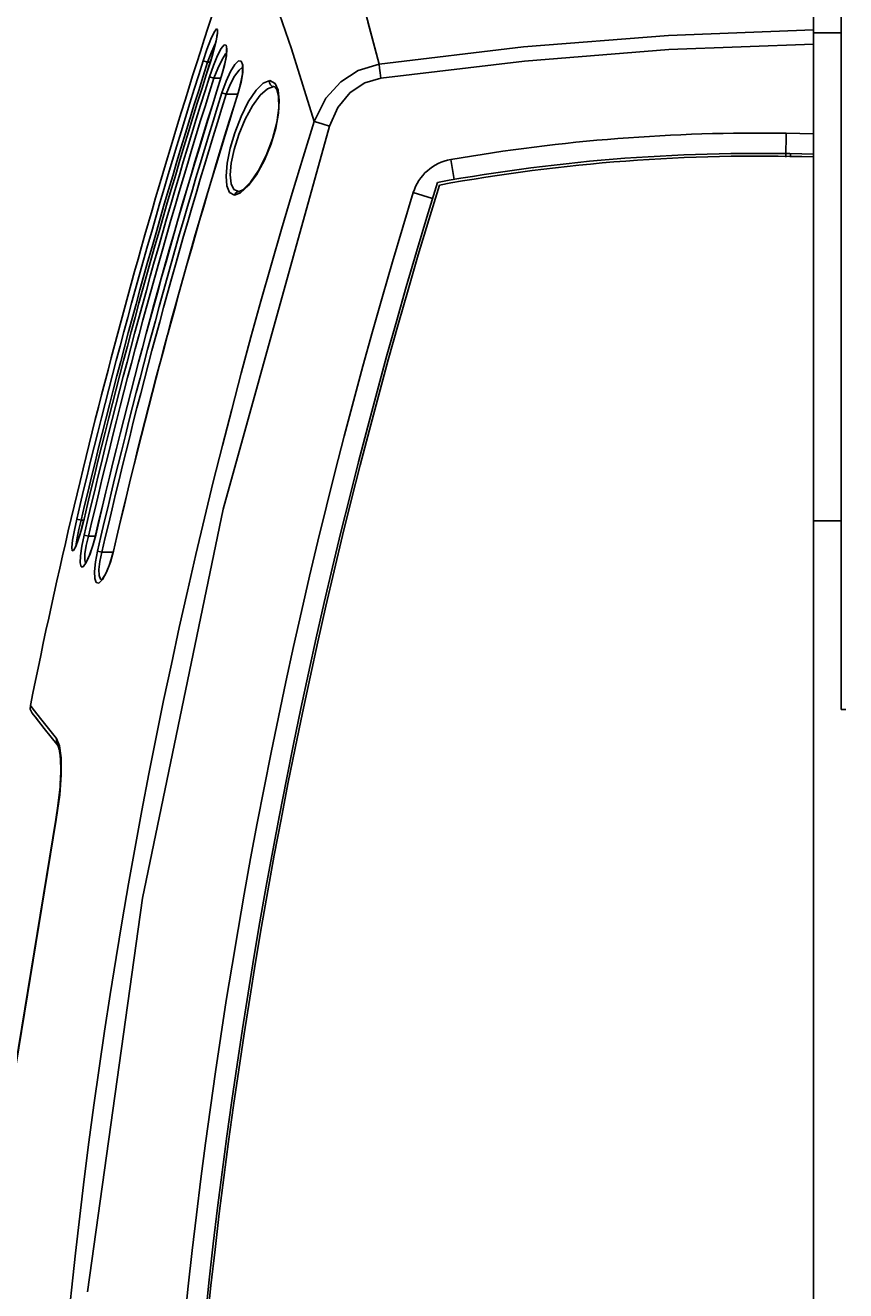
# Model space of a CAD drawing. Header units: inches. Extents: x 0 to 420, y 0 to 297.
# Tile 35 of 90: x 56 to 72, y 202 to 226. Entities that reach past the tile are written whole.
import ezdxf

# ---------------------------------------------------------------- set-up
doc = ezdxf.new("R2010")
doc.units = ezdxf.units.IN
doc.header["$LTSCALE"] = 23.1
doc.header["$MEASUREMENT"] = 0
doc.layers.get('0').update_dxf_attribs({"linetype": 'CONTINUOUS'})
doc.layers.add('AXES', color=7, linetype='CONTINUOUS')
doc.layers.add('DIM_PILOTEES', color=7, linetype='CONTINUOUS')
doc.styles.add('TEXTSTYLE_2', font='txt', dxfattribs={"width": 0.7})
doc.dimstyles.new('DIMSTYLE_1', dxfattribs={"dimtxt": 0.18, "dimasz": 3.5, "dimexe": 2, "dimexo": 0, "dimgap": 0.045, "dimtad": 1, "dimzin": 4, "dimdsep": 46, "dimtxsty": 'TEXTSTYLE_2', "dimblk": '_FILLED', "dimblk1": '_FILLED', "dimblk2": '_FILLED', "dimcen": 0.09, "dimazin": 1, "dimtp": 0.003937, "dimtm": 0.003937, "dimtfac": 1, "dimtdec": 0, "dimtofl": 0, "dimtmove": 0, "dimatfit": 3, "dimldrblk": '_FILLED', "dimfxl": 1, "dimtolj": 1, "dimtzin": 4, "dimarcsym": 0})

# ---------------------------------------------------------------- blocks, each defined once
blk = doc.blocks.new('_FILLED')
at = {"color": 0, "linetype": 'ByBlock'}
blk.add_solid([(0, 0), (-1, 0.142857), (-1, -0.142857)], dxfattribs=at)
blk = doc.blocks.new('*D1')
at = {"layer": 'DIM_PILOTEES', "color": 2, "linetype": 'Continuous'}
for p, q in [((43.619442, 240.74872), (41.664442, 240.74872)), ((94.359528, 240.74872), (43.619442, 240.74872)), ((43.664442, 240.74872), (43.664442, 196.682161)), ((43.664442, 152.615601), (43.664442, 196.682161)), ((43.619442, 152.615601), (41.664442, 152.615601)), ((92.032506, 152.615601), (43.619442, 152.615601))]:
    blk.add_line(p, q, dxfattribs=at)
at = {"layer": 'DIM_PILOTEES', "color": 2, "linetype": 'Continuous', "xscale": 3.5, "yscale": 3.5, "zscale": 3.5}
for p, rotation in [((43.664442, 240.74872), 90), ((43.664442, 152.615601), 270)]:
    blk.add_blockref('_FILLED', p, dxfattribs=dict(at, rotation=rotation))
blk = doc.blocks.new('neu')
at = {"color": 7, "linetype": 'Continuous'}
for p, q in [((71.488, 213.203605), (71.488, 229.183605)), ((71.488, 216.688605), (70.978, 216.688605)), ((71.573, 213.203605), (71.488, 213.203605))]:
    blk.add_line(p, q, dxfattribs=at)

msp = doc.modelspace()

# ---------------------------------------------------------------- linework, layer by layer
at = {"color": 7, "linetype": 'Continuous'}
for p, q in [((70.978, 189.255375), (70.978, 229.778338)), ((60.969031, 226.459917), (61.331622, 225.407672)), ((62.951531, 225.120597), (62.711361, 226.02858)), ((59.905223, 225.713681), (59.947931, 225.776799)), ((59.947931, 225.776799), (59.968257, 225.765395)), ((59.968257, 225.765395), (59.966258, 225.688478)), ((62.951499, 225.120934), (62.745611, 225.902895)), ((59.772992, 225.390323), (59.846458, 225.584298)), ((59.846458, 225.584298), (59.905223, 225.713681)), ((59.942693, 225.555211), (59.900885, 225.385134)), ((59.935085, 225.52563), (59.919451, 225.459773)), ((59.947434, 225.583784), (59.935085, 225.52563)), ((59.966258, 225.688478), (59.942693, 225.555211)), ((59.956451, 225.633257), (59.947434, 225.583784)), ((59.962229, 225.673274), (59.956451, 225.633257)), ((59.964994, 225.702886), (59.962229, 225.673274)), ((59.965308, 225.720348), (59.964994, 225.702886)), ((59.965408, 225.721987), (59.965308, 225.720348)), ((59.966107, 225.719445), (59.965408, 225.721987)), ((68.298177, 225.651843), (65.621202, 225.440526)), ((68.298182, 225.651885), (65.621217, 225.440457)), ((70.978001, 225.755317), (68.298177, 225.651843)), ((70.978001, 225.755943), (68.298182, 225.651885)), ((71.488, 225.698605), (70.978, 225.698605)), ((59.704271, 225.185569), (59.772992, 225.390323)), ((59.784967, 225.159905), (59.856091, 225.341252)), ((59.900885, 225.385134), (59.841875, 225.185482)), ((59.879007, 225.310061), (59.854787, 225.229099)), ((59.856091, 225.341252), (59.925497, 225.498241)), ((59.90067, 225.387442), (59.879007, 225.310061)), ((59.919451, 225.459773), (59.90067, 225.387442)), ((59.925497, 225.498241), (59.931122, 225.508935)), ((60.037375, 225.411538), (59.968585, 225.281564)), ((60.093466, 225.478482), (60.037375, 225.411538)), ((60.046698, 225.196611), (60.116165, 225.30995)), ((60.129206, 225.475094), (60.093466, 225.478482)), ((60.116165, 225.30995), (60.134761, 225.329291)), ((60.136583, 225.345708), (60.126904, 225.258497)), ((60.142816, 225.404951), (60.129206, 225.475094)), ((60.131955, 225.27466), (60.142816, 225.404951)), ((60.134778, 225.408434), (60.136448, 225.396649)), ((60.13629, 225.405335), (60.134778, 225.408434)), ((60.136448, 225.396649), (60.136583, 225.345708)), ((61.331622, 225.407672), (61.753952, 224.064076)), ((65.621202, 225.440526), (62.951499, 225.120934)), ((65.621217, 225.440457), (62.951531, 225.120597)), ((65.638843, 225.180351), (68.305317, 225.390714)), ((68.305317, 225.390714), (70.978335, 225.4942)), ((59.704272, 225.185569), (59.784966, 225.159903)), ((59.784966, 225.159905), (59.841171, 225.159905)), ((59.8927, 225.099107), (59.820416, 224.890019)), ((59.841872, 225.185473), (59.841171, 225.185697)), ((59.854787, 225.229099), (59.841176, 225.185695)), ((59.968585, 225.281564), (59.8927, 225.099107)), ((59.971758, 225.041476), (60.046698, 225.196611)), ((60.038369, 224.889856), (60.09663, 225.097882)), ((60.103006, 225.133353), (60.060739, 224.969319)), ((60.09663, 225.097882), (60.131955, 225.27466)), ((60.126904, 225.258497), (60.103006, 225.133353)), ((60.209729, 224.988786), (60.287554, 225.115655)), ((60.287554, 225.115655), (60.354993, 225.181223)), ((60.354993, 225.181223), (60.406555, 225.18052)), ((60.364893, 225.014039), (60.42814, 225.067366)), ((60.406555, 225.18052), (60.434442, 225.106181)), ((60.422309, 225.098631), (60.426735, 225.083273)), ((60.422647, 225.098075), (60.422309, 225.098631)), ((60.426735, 225.083273), (60.431281, 225.031821)), ((60.434442, 225.106181), (60.433415, 224.966486)), ((62.569322, 225.004914), (62.951524, 225.120658)), ((62.951524, 225.120658), (62.95916, 225.048472)), ((62.982878, 224.863394), (65.638843, 225.180351)), ((59.820411, 224.890003), (59.900559, 224.864701)), ((59.900559, 224.864702), (60.036833, 224.864702)), ((59.90056, 224.864702), (59.971758, 225.041476)), ((60.038368, 224.889851), (60.036833, 224.890336)), ((60.060739, 224.969319), (60.036838, 224.890335)), ((60.126889, 224.807629), (60.209729, 224.988786)), ((60.20237, 224.744351), (60.284227, 224.899863)), ((60.284227, 224.899863), (60.364893, 225.014039)), ((60.433415, 224.966486), (60.404495, 224.791198)), ((60.426635, 224.944255), (60.40735, 224.820485)), ((60.431281, 225.031821), (60.426635, 224.944255)), ((62.24588, 224.797235), (62.569322, 225.004914)), ((62.690418, 224.77747), (62.982878, 224.863394)), ((62.95916, 225.048472), (62.969916, 224.960217)), ((62.969916, 224.960217), (62.982882, 224.863352)), ((60.129961, 224.569499), (60.050694, 224.594359)), ((60.050702, 224.594385), (60.126889, 224.807629)), ((60.129961, 224.5695), (60.20237, 224.744351)), ((60.351643, 224.59415), (60.348941, 224.595)), ((60.368215, 224.65939), (60.348945, 224.594999)), ((60.404495, 224.791198), (60.351643, 224.594151)), ((60.40735, 224.820485), (60.368215, 224.65939)), ((60.536809, 224.429515), (60.679889, 224.643686)), ((60.679889, 224.643686), (60.813373, 224.773766)), ((60.754908, 224.547668), (60.890488, 224.669023)), ((60.813373, 224.773766), (60.933136, 224.817719)), ((60.890488, 224.669023), (61.008486, 224.708276)), ((60.933141, 224.817717), (60.930852, 224.778705)), ((60.930852, 224.778705), (60.94507, 224.7431)), ((60.933136, 224.817719), (61.030039, 224.767467)), ((60.94507, 224.7431), (60.972728, 224.717884)), ((60.972728, 224.717884), (61.004823, 224.70843)), ((61.004817, 224.708397), (61.024441, 224.70395)), ((61.004823, 224.70843), (61.008486, 224.708281)), ((61.024441, 224.70395), (61.061573, 224.654643)), ((61.030039, 224.767467), (61.087775, 224.639952)), ((61.061573, 224.654643), (61.094497, 224.522583)), ((61.087775, 224.639952), (61.109757, 224.452236)), ((61.970327, 224.492691), (62.24588, 224.797235)), ((62.191946, 224.323852), (62.417041, 224.596128)), ((62.417041, 224.596128), (62.690418, 224.77747)), ((60.129961, 224.5695), (60.348941, 224.5695)), ((60.402453, 224.158285), (60.536809, 224.429515)), ((60.61329, 224.352355), (60.754908, 224.547668)), ((61.094497, 224.522583), (61.09813, 224.314733)), ((61.109757, 224.452236), (61.095832, 224.215765)), ((61.753296, 224.065847), (61.970327, 224.492691)), ((60.287125, 223.856968), (60.402453, 224.158285)), ((60.479177, 224.10336), (60.61329, 224.352355)), ((61.095832, 224.215765), (61.045246, 223.942945)), ((61.09813, 224.314733), (61.062257, 224.047448)), ((62.035561, 223.977722), (62.191946, 224.323852)), ((60.072111, 216.905975), (62.035561, 223.977722)), ((60.36363, 223.825566), (60.479177, 224.10336)), ((61.045246, 223.942945), (60.959478, 223.652161)), ((61.062257, 224.047448), (60.984377, 223.744888)), ((61.754429, 224.0655), (61.82156, 224.04482)), ((61.82156, 224.04482), (61.918359, 224.014745)), ((61.918359, 224.014745), (62.035642, 223.977916)), ((60.203056, 223.568843), (60.287125, 223.856968)), ((60.275941, 223.546947), (60.36363, 223.825566)), ((60.984377, 223.744888), (60.86871, 223.436496)), ((70.473976, 223.845174), (70.466962, 223.406234)), ((70.473997, 223.845174), (70.977867, 223.837122)), ((60.147164, 223.290848), (60.203056, 223.568843)), ((60.22191, 223.293982), (60.275941, 223.546947)), ((60.86871, 223.436496), (60.727758, 223.157879)), ((60.959478, 223.652161), (60.836531, 223.350961)), ((70.553, 223.469325), (70.553, 223.406595)), ((60.125948, 223.055316), (60.147164, 223.290848)), ((60.202338, 223.078768), (60.22191, 223.293982)), ((60.836531, 223.350961), (60.690241, 223.080847)), ((64.278088, 223.361686), (64.34165, 222.993129)), ((60.139407, 222.874844), (60.125948, 223.055316)), ((60.218243, 222.912081), (60.202338, 223.078768)), ((60.690241, 223.080847), (60.542703, 222.8787)), ((60.727758, 223.157879), (60.5793, 222.940194)), ((60.188644, 222.753022), (60.139407, 222.874844)), ((60.28363, 222.705553), (60.188644, 222.753022)), ((60.270577, 222.804638), (60.218243, 222.912081)), ((60.359448, 222.767604), (60.270577, 222.804638)), ((60.283629, 222.705553), (60.299305, 222.737175)), ((60.394278, 222.74463), (60.28363, 222.705553)), ((60.299305, 222.737175), (60.326185, 222.759302)), ((60.326185, 222.759302), (60.359448, 222.767593)), ((60.365125, 222.767809), (60.359447, 222.767604)), ((60.437007, 222.80104), (60.36497, 222.767796)), ((60.542703, 222.8787), (60.394278, 222.74463)), ((60.5793, 222.940194), (60.437007, 222.80104)), ((63.58398, 222.749803), (63.941553, 222.640178)), ((58.579099, 209.720023), (60.072111, 216.905975)), ((57.322901, 216.516628), (57.367382, 216.720762)), ((57.367384, 216.720767), (57.449816, 216.701399)), ((57.405042, 216.525241), (57.449812, 216.701381)), ((57.501376, 216.701381), (57.449812, 216.701381)), ((57.502091, 216.720695), (57.453195, 216.530129)), ((57.487336, 216.662769), (57.464112, 216.572956)), ((57.501376, 216.720862), (57.487336, 216.662769)), ((57.501374, 216.720863), (57.502091, 216.720694)), ((57.289631, 216.328664), (57.322901, 216.516628)), ((57.373444, 216.373174), (57.405042, 216.525241)), ((57.41756, 216.412742), (57.395534, 216.345475)), ((57.453195, 216.530129), (57.400864, 216.358211)), ((57.440626, 216.48902), (57.41756, 216.412742)), ((57.464112, 216.572956), (57.440626, 216.48902)), ((57.46155, 216.21822), (57.503689, 216.425237)), ((57.585551, 216.406197), (57.503689, 216.425236)), ((57.717093, 216.425122), (57.666225, 216.23348)), ((57.715532, 216.425485), (57.695868, 216.345755)), ((57.715526, 216.425487), (57.717093, 216.425122)), ((57.275686, 216.198306), (57.289631, 216.328664)), ((57.281148, 216.131875), (57.275686, 216.198306)), ((57.347864, 216.215484), (57.305952, 216.137349)), ((57.32912, 216.182792), (57.326299, 216.178001)), ((57.341228, 216.206374), (57.32912, 216.182792)), ((57.35684, 216.241725), (57.341228, 216.206374)), ((57.400864, 216.358211), (57.347864, 216.215484)), ((57.375125, 216.288245), (57.35684, 216.241725)), ((57.358512, 216.261366), (57.373444, 216.373174)), ((57.359269, 216.247904), (57.358512, 216.261366)), ((57.395534, 216.345475), (57.375125, 216.288245)), ((57.437456, 216.043114), (57.46155, 216.21822)), ((57.519557, 216.081067), (57.54401, 216.231783)), ((57.54401, 216.231783), (57.585547, 216.406177)), ((57.715532, 216.406177), (57.585546, 216.406177)), ((57.666225, 216.23348), (57.604086, 216.051117)), ((57.668747, 216.248157), (57.640622, 216.15875)), ((57.695868, 216.345755), (57.668747, 216.248157)), ((57.305952, 216.137349), (57.281148, 216.131875)), ((57.432897, 215.911739), (57.437456, 216.043114)), ((57.514534, 215.969033), (57.519557, 216.081067)), ((57.529773, 215.906551), (57.514534, 215.969033)), ((57.560595, 215.958463), (57.538855, 215.91858)), ((57.604086, 216.051117), (57.543301, 215.916173)), ((57.585526, 216.012444), (57.560595, 215.958463)), ((57.612536, 216.079606), (57.585526, 216.012444)), ((57.640622, 216.15875), (57.612536, 216.079606)), ((57.751815, 216.129632), (57.71345, 215.928213)), ((57.751819, 216.129648), (57.832772, 216.110995)), ((57.794477, 215.938883), (57.832764, 216.110956)), ((58.04376, 216.110956), (57.832763, 216.110956)), ((58.004208, 215.981467), (57.964098, 215.861762)), ((57.988913, 215.922951), (58.046512, 216.129491)), ((58.040364, 216.115644), (58.004208, 215.981467)), ((58.04376, 216.130127), (58.040364, 216.115644)), ((58.043753, 216.130129), (58.046512, 216.129491)), ((57.449507, 215.839691), (57.432897, 215.911739)), ((57.487822, 215.839433), (57.449507, 215.839691)), ((57.543301, 215.916173), (57.487822, 215.839433)), ((57.522296, 215.894075), (57.519121, 215.890223)), ((57.538855, 215.91858), (57.522296, 215.894075)), ((57.530463, 215.906162), (57.529773, 215.906551)), ((57.71345, 215.928213), (57.696023, 215.754134)), ((57.696023, 215.754134), (57.700917, 215.622466)), ((57.776956, 215.789558), (57.794477, 215.938883)), ((57.781684, 215.67709), (57.776956, 215.789558)), ((57.844202, 215.606541), (57.917631, 215.73846)), ((57.92308, 215.761378), (57.88402, 215.683436)), ((57.917631, 215.73846), (57.988913, 215.922951)), ((57.964098, 215.861762), (57.92308, 215.761378)), ((57.700917, 215.622466), (57.728605, 215.547628)), ((57.728605, 215.547628), (57.778175, 215.539804)), ((57.778175, 215.539804), (57.844202, 215.606541)), ((57.808961, 215.612635), (57.781684, 215.67709)), ((57.836854, 215.600995), (57.808961, 215.612635)), ((57.825702, 215.601915), (57.822231, 215.599023)), ((57.849964, 215.629828), (57.825702, 215.601915)), ((57.88402, 215.683436), (57.849964, 215.629828)), ((56.510065, 213.277109), (56.509767, 213.211414)), ((56.509767, 213.211414), (56.54375, 213.137574)), ((56.563883, 213.209895), (56.510065, 213.277109)), ((56.54375, 213.137574), (56.599999, 213.066889)), ((56.725347, 213.006322), (56.563883, 213.209895)), ((56.599777, 213.067168), (56.640061, 213.016254)), ((56.599999, 213.066889), (56.767614, 212.855035)), ((56.993374, 212.665963), (56.725347, 213.006322)), ((56.767614, 212.855035), (57.022124, 212.529652)), ((56.991845, 212.596268), (56.993307, 212.66614)), ((57.022124, 212.529647), (56.991845, 212.596268)), ((57.04719, 212.532274), (56.993374, 212.665963)), ((57.021726, 212.530099), (57.02189, 212.529798)), ((57.02189, 212.529798), (57.038722, 212.484089)), ((57.022678, 212.528404), (57.023681, 212.526433)), ((57.023835, 212.527483), (57.022678, 212.528404)), ((57.023681, 212.526433), (57.046109, 212.453864)), ((57.038722, 212.484089), (57.041763, 212.467927)), ((57.046109, 212.453864), (57.067194, 212.298836)), ((57.077081, 212.308753), (57.04719, 212.532274)), ((57.050543, 212.421259), (57.059658, 212.372817)), ((57.059658, 212.372817), (57.068453, 212.25616)), ((57.067194, 212.298836), (57.073972, 212.069085)), ((57.079405, 211.999178), (57.077081, 212.308753)), ((57.052032, 211.625225), (57.079405, 211.999178)), ((57.073972, 212.069085), (57.059912, 211.773204)), ((57.071776, 211.975413), (57.063773, 211.854451)), ((57.072302, 212.125678), (57.071776, 211.975413)), ((57.059912, 211.773204), (57.020774, 211.424333)), ((56.98521, 211.172181), (57.052032, 211.625225)), ((57.015625, 211.388893), (56.979599, 211.171636)), ((57.020774, 211.424333), (56.9796, 211.171636)), ((57.01747, 211.404051), (57.015625, 211.388893)), ((56.979583, 211.171634), (56.234853, 206.622102)), ((56.239762, 206.618044), (56.98521, 211.172181)), ((56.984928, 211.170794), (56.979583, 211.171634)), ((57.563097, 202.451357), (58.579099, 209.720023))]:
    msp.add_line(p, q, dxfattribs=at)
for centre, radius, start, end in [((168.148477, 190.692273), 113.9, 160.978882, 168.563222), ((168.148477, 190.692273), 113.797773, 162.355479, 166.777931), ((168.148477, 190.692273), 113.713096, 162.355478, 166.77794), ((168.148477, 190.692273), 113.667361, 162.334501, 166.762436), ((168.148477, 190.692273), 113.666625, 162.334501, 166.762435), ((168.148477, 190.692273), 113.597775, 162.479787, 166.907313), ((168.148477, 190.692273), 113.513729, 162.479786, 166.907323), ((168.148477, 190.692273), 113.391512, 162.446705, 166.882942), ((168.148477, 190.692273), 113.389903, 162.446705, 166.882942), ((168.148477, 190.692273), 113.289374, 162.587311, 167.024493), ((168.148477, 190.692273), 113.005021, 162.541749, 166.99102), ((168.148477, 190.692273), 113.002189, 162.541749, 166.99102), ((168.148477, 190.692273), 113.2063, 162.58731, 167.024513), ((168.148477, 190.692273), 111.505481, 162.585398, 185.281375), ((69.94421, 190.692273), 33.157133, 89.084522, 99.839393), ((69.94421, 190.692273), 32.783133, 88.192924, 100.387309), ((69.958, 190.682267), 32.742, 88.214796, 100.36657), ((64.429152, 222.490689), 0.884, 99.839393, 162.955435), ((168.148477, 190.692273), 109.368274, 162.955435, 185.290778), ((168.148477, 190.692273), 108.994274, 162.791536, 185.290778)]:
    msp.add_arc(centre, radius, start, end, dxfattribs=at)
at = {"layer": 'AXES', "color": 7, "linetype": 'Continuous'}
msp.add_arc((168.15, 190.682267), 108.953, 162.805912, 185.373639, dxfattribs=at)

# ---------------------------------------------------------------- block references
at = {"color": 0}
msp.add_blockref('neu', (0, 0), dxfattribs=at)

# ---------------------------------------------------------------- dimensions: what is measured, and where the dimension line sits
at = {"layer": 'DIM_PILOTEES', "color": 2, "linetype": 'Continuous'}
dim = msp.add_linear_dim(base=(43.664442, 240.74872), p1=(92.032506, 152.615601), p2=(94.359528, 240.74872), angle=90, text=' ', dimstyle='DIMSTYLE_1', dxfattribs=at)
dim.commit()
dim.dimension.update_dxf_attribs({"geometry": '*D1', "text_midpoint": (43.664442, 196.285874), "dimtype": 160})

doc.saveas('drawing.dxf')
